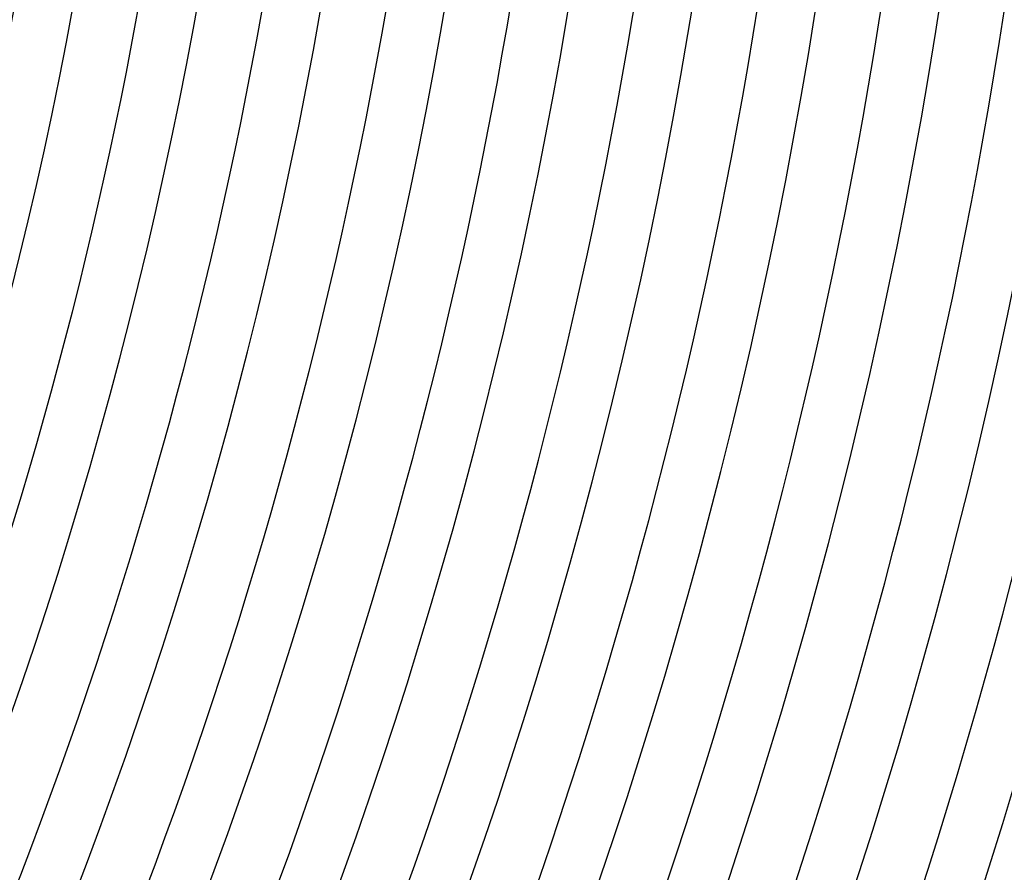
# Model space of a CAD drawing. Header units: millimetres. Extents: x -485 to 485, y -485 to 485.
# Tile 90 of 110: x 303 to 371, y -117 to -57. Entities that reach past the tile are written whole.
import ezdxf

# ---------------------------------------------------------------- set-up
doc = ezdxf.new("R2010")
doc.units = ezdxf.units.MM
doc.layers.add('THICK', color=7, linetype='Continuous')

msp = doc.modelspace()

# ---------------------------------------------------------------- linework, layer by layer
at = {"layer": 'THICK'}
for radius, start, end in [(422, 179.99998, 0), (413.5, 179.99998, 0), (405, 179.99998, 0), (396.5, 179.99998, 0), (388, 179.99998, 0), (379.5, 179.99998, 0), (371, 179.99998, 0), (362.5, 179.99998, 0), (354, 179.99998, 0), (345.5, 179.99998, 0), (337, 179.99998, 0), (328.5, 179.99998, 0), (320, 179.99998, 0), (311.5, 179.99998, 0), (303, 179.99998, 0), (430.5, 315.06344, 359.93657), (307.5, 315.37266, 359.62735), (316, 315.36263, 359.63738), (324.5, 315.35312, 359.64689), (333, 315.34413, 359.65588), (341.5, 315.33553, 359.66442), (350, 315.3274, 359.67261), (358.5, 315.31966, 359.68035), (367, 315.31221, 359.68774), (375.5, 315.30517, 359.69484), (384, 315.29841, 359.7016), (392.5, 315.29193, 359.70802), (401, 315.28574, 359.71421), (409.5, 315.27984, 359.72017), (418, 315.27417, 359.72584), (426.5, 315.26867, 359.73134), (436, 315.26283, 359.73718), (440, 315.26007, 359.73988)]:
    msp.add_arc((0, 0), radius, start, end, dxfattribs=at)

doc.saveas('drawing.dxf')
